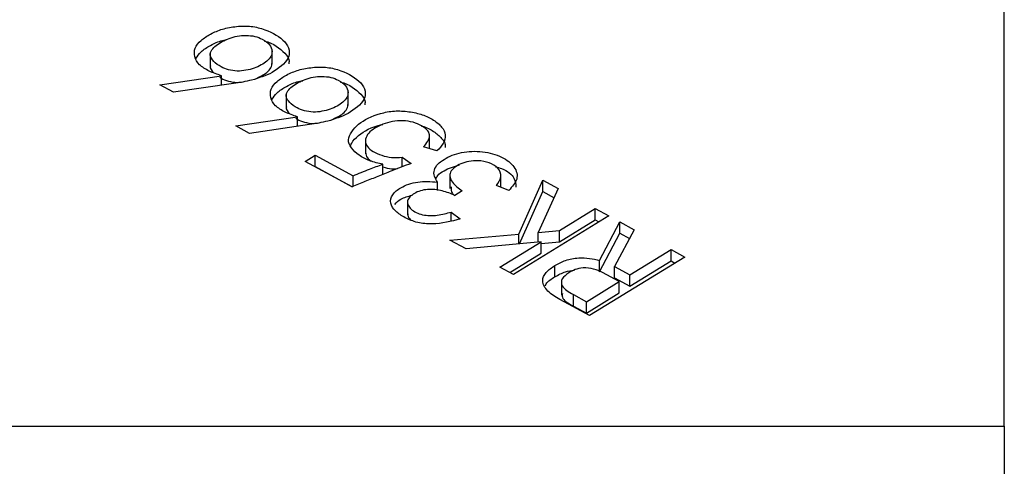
# Model space of a CAD drawing. Header units: millimetres. Extents: x 1707 to 1854, y 2274 to 2502.
# Tile 4 of 22: x 1741.47 to 1755.63, y 2297.99 to 2304.42. Entities that reach past the tile are written whole.
import ezdxf

# ---------------------------------------------------------------- set-up
doc = ezdxf.new("R2010")
doc.units = ezdxf.units.MM

msp = doc.modelspace()

# ---------------------------------------------------------------- linework, layer by layer
at = {"color": 7, "linetype": 'Continuous', "lineweight": 25}
for p, q in [((1755.632, 2298.567), (1755.632, 2306.937)), ((1744.208, 2303.94), (1744.208, 2303.736)), ((1745.099, 2303.777), (1745.099, 2303.981)), ((1743.481, 2303.48), (1744.369, 2303.612)), ((1744.369, 2303.475), (1744.369, 2303.612)), ((1743.678, 2303.374), (1743.481, 2303.48)), ((1744.541, 2303.5), (1743.678, 2303.374)), ((1745.302, 2303.349), (1745.302, 2303.145)), ((1746.192, 2303.186), (1746.192, 2303.39)), ((1744.574, 2302.89), (1745.462, 2303.021)), ((1745.462, 2302.885), (1745.462, 2303.021)), ((1744.771, 2302.783), (1744.574, 2302.89)), ((1745.634, 2302.91), (1744.771, 2302.783)), ((1747.364, 2302.568), (1747.364, 2302.772)), ((1746.441, 2302.694), (1746.441, 2302.489)), ((1747.47, 2302.53), (1747.276, 2302.589)), ((1745.572, 2302.379), (1745.716, 2302.468)), ((1745.716, 2302.468), (1746.264, 2302.172)), ((1745.716, 2302.304), (1745.716, 2302.468)), ((1746.969, 2302.439), (1747.099, 2302.351)), ((1746.969, 2302.301), (1746.969, 2302.439)), ((1746.248, 2302.014), (1745.572, 2302.379)), ((1745.713, 2302.303), (1745.716, 2302.304)), ((1745.716, 2302.304), (1746.251, 2302.015)), ((1746.693, 2302.192), (1746.693, 2302.338)), ((1746.264, 2302.02), (1746.264, 2302.172)), ((1747.653, 2302.195), (1747.653, 2301.991)), ((1748.388, 2302.007), (1748.388, 2302.199)), ((1747.477, 2301.961), (1747.477, 2302.082)), ((1748.504, 2301.962), (1748.326, 2302.031)), ((1748.646, 2301.33), (1748.991, 2302.107)), ((1748.991, 2302.107), (1749.214, 2301.987)), ((1748.991, 2301.944), (1748.991, 2302.107)), ((1747.833, 2301.954), (1747.729, 2301.89)), ((1748.657, 2301.192), (1748.991, 2301.944)), ((1749.214, 2301.987), (1748.926, 2301.354)), ((1748.991, 2301.944), (1749.154, 2301.856)), ((1747.046, 2301.81), (1747.046, 2301.606)), ((1747.676, 2301.65), (1747.806, 2301.552)), ((1747.676, 2301.528), (1747.676, 2301.65)), ((1749.941, 2301.594), (1748.572, 2300.749)), ((1749.232, 2301.384), (1749.744, 2301.7)), ((1749.744, 2301.7), (1749.941, 2301.594)), ((1749.744, 2301.537), (1749.744, 2301.7)), ((1749.232, 2301.221), (1749.744, 2301.537)), ((1749.744, 2301.537), (1749.8, 2301.507)), ((1749.81, 2300.951), (1750.101, 2301.507)), ((1750.101, 2301.507), (1750.307, 2301.396)), ((1750.101, 2301.344), (1750.101, 2301.507)), ((1747.656, 2301.244), (1748.646, 2301.33)), ((1748.646, 2301.191), (1748.646, 2301.33)), ((1748.926, 2301.354), (1749.232, 2301.384)), ((1748.926, 2301.217), (1748.926, 2301.354)), ((1749.232, 2301.221), (1749.232, 2301.384)), ((1749.81, 2300.788), (1750.101, 2301.344)), ((1750.307, 2301.396), (1750.023, 2300.865)), ((1750.101, 2301.344), (1750.239, 2301.27)), ((1747.888, 2301.119), (1747.656, 2301.244)), ((1748.967, 2301.221), (1747.888, 2301.119)), ((1748.375, 2300.856), (1748.967, 2301.221)), ((1748.967, 2301.195), (1749.232, 2301.221)), ((1748.967, 2301.058), (1748.967, 2301.221)), ((1748.516, 2300.78), (1748.967, 2301.058)), ((1750.245, 2300.745), (1750.837, 2301.11)), ((1750.837, 2301.11), (1751.034, 2301.003)), ((1750.837, 2300.947), (1750.837, 2301.11)), ((1749.168, 2300.718), (1749.168, 2300.882)), ((1751.034, 2301.003), (1749.665, 2300.159)), ((1749.81, 2300.788), (1749.81, 2300.951)), ((1750.245, 2300.581), (1750.837, 2300.947)), ((1750.837, 2300.947), (1750.893, 2300.916)), ((1748.572, 2300.749), (1748.375, 2300.856)), ((1750.092, 2300.651), (1749.853, 2300.78)), ((1750.023, 2300.865), (1750.245, 2300.745)), ((1750.023, 2300.701), (1750.023, 2300.865)), ((1750.245, 2300.581), (1750.245, 2300.745)), ((1749.26, 2300.659), (1749.26, 2300.455)), ((1749.62, 2300.359), (1750.092, 2300.651)), ((1750.023, 2300.701), (1750.245, 2300.581)), ((1750.092, 2300.487), (1750.092, 2300.651)), ((1749.432, 2300.461), (1749.62, 2300.359)), ((1749.432, 2300.297), (1749.432, 2300.461)), ((1749.62, 2300.196), (1750.092, 2300.487)), ((1749.665, 2300.159), (1749.237, 2300.39)), ((1749.62, 2300.196), (1749.62, 2300.359)), ((1749.432, 2300.297), (1749.62, 2300.196)), ((1740.132, 2298.567), (1755.632, 2298.567)), ((1755.632, 2298.567), (1755.632, 2297.832))]:
    msp.add_line(p, q, dxfattribs=at)
for points, knots in [([(1744.369, 2303.612), (1744.309, 2303.633), (1744.188, 2303.675), (1744.04, 2303.767), (1743.979, 2303.886), (1743.974, 2304.011), (1744.07, 2304.123), (1744.208, 2304.216), (1744.381, 2304.289), (1744.584, 2304.327), (1744.801, 2304.332), (1745.061, 2304.262), (1745.267, 2304.141), (1745.357, 2303.984), (1745.332, 2303.817), (1745.193, 2303.721), (1745.1, 2303.657)], [0, 0, 0, 0, 0.0627704, 0.125338, 0.1879133, 0.2503259, 0.3129629, 0.3756685, 0.4383891, 0.500991, 0.5635713, 0.6260853, 0.7505173, 0.8130546, 0.8754852, 1, 1, 1, 1]), ([(1744.003, 2303.861), (1744.025, 2303.894), (1744.071, 2303.965), (1744.211, 2304.051), (1744.339, 2304.113), (1744.428, 2304.128), (1744.449, 2304.132)], [0, 0, 0, 0, 0.270436, 0.586229, 0.902097, 1, 1, 1, 1]), ([(1745.099, 2303.963), (1745.09, 2303.996), (1745.073, 2304.062), (1744.973, 2304.136), (1744.853, 2304.183), (1744.724, 2304.197), (1744.595, 2304.186), (1744.441, 2304.14), (1744.315, 2304.071), (1744.224, 2303.986), (1744.196, 2303.903), (1744.251, 2303.814), (1744.35, 2303.743), (1744.468, 2303.695), (1744.595, 2303.674), (1744.724, 2303.688), (1744.88, 2303.73), (1745.008, 2303.8), (1745.088, 2303.889), (1745.095, 2303.939), (1745.099, 2303.963)], [0, 0, 0, 0, 0.062308, 0.12482, 0.171692, 0.218545, 0.265464, 0.31245, 0.406284, 0.453253, 0.500036, 0.562412, 0.624896, 0.67187, 0.718683, 0.765522, 0.812599, 0.906114, 0.953073, 1, 1, 1, 1]), ([(1744.991, 2304.112), (1744.991, 2304.112), (1745.121, 2304.081), (1745.256, 2303.975), (1745.351, 2303.849), (1745.34, 2303.797), (1745.338, 2303.786)], [0, 0, 0, 0, 0.001839, 0.609601, 0.915051, 1, 1, 1, 1]), ([(1744.211, 2303.756), (1744.21, 2303.753), (1744.199, 2303.719), (1744.23, 2303.685), (1744.258, 2303.655)], [0, 0, 0, 0, 0.0741841, 1, 1, 1, 1]), ([(1744.859, 2303.569), (1744.919, 2303.597), (1745.014, 2303.64), (1745.088, 2303.726), (1745.095, 2303.775), (1745.099, 2303.8)], [0, 0, 0, 0, 0.470944, 0.735564, 1, 1, 1, 1]), ([(1745.462, 2303.021), (1745.402, 2303.042), (1745.281, 2303.084), (1745.134, 2303.177), (1745.072, 2303.296), (1745.067, 2303.42), (1745.163, 2303.533), (1745.301, 2303.626), (1745.475, 2303.699), (1745.678, 2303.737), (1745.894, 2303.741), (1746.154, 2303.672), (1746.36, 2303.55), (1746.45, 2303.394), (1746.425, 2303.226), (1746.286, 2303.131), (1746.193, 2303.067)], [0, 0, 0, 0, 0.06277, 0.125338, 0.187913, 0.250326, 0.312963, 0.375669, 0.438389, 0.500991, 0.563571, 0.626085, 0.750517, 0.813055, 0.875485, 1, 1, 1, 1]), ([(1744.347, 2303.59), (1744.353, 2303.586), (1744.385, 2303.561), (1744.469, 2303.533), (1744.574, 2303.512), (1744.637, 2303.519), (1744.657, 2303.522)], [0, 0, 0, 0, 0.083178, 0.45225, 0.820054, 1, 1, 1, 1]), ([(1745.1, 2303.657), (1745.005, 2303.617), (1744.834, 2303.545), (1744.631, 2303.514), (1744.541, 2303.5)], [0, 0, 0, 0, 0.558256, 1, 1, 1, 1]), ([(1746.192, 2303.373), (1746.184, 2303.406), (1746.167, 2303.472), (1746.066, 2303.546), (1745.947, 2303.593), (1745.817, 2303.607), (1745.688, 2303.596), (1745.534, 2303.55), (1745.408, 2303.48), (1745.317, 2303.396), (1745.289, 2303.312), (1745.344, 2303.224), (1745.443, 2303.152), (1745.561, 2303.105), (1745.688, 2303.084), (1745.818, 2303.097), (1745.973, 2303.139), (1746.102, 2303.209), (1746.181, 2303.299), (1746.189, 2303.348), (1746.192, 2303.373)], [0, 0, 0, 0, 0.0623084, 0.1248199, 0.1716923, 0.2185446, 0.2654643, 0.3124502, 0.4062835, 0.4532525, 0.5000356, 0.562412, 0.6248962, 0.6718703, 0.7186829, 0.765522, 0.8125985, 0.9061141, 0.9530735, 1, 1, 1, 1]), ([(1745.096, 2303.271), (1745.118, 2303.304), (1745.165, 2303.375), (1745.304, 2303.461), (1745.432, 2303.523), (1745.521, 2303.538), (1745.542, 2303.541)], [0, 0, 0, 0, 0.2704365, 0.5862291, 0.9020968, 1, 1, 1, 1]), ([(1746.084, 2303.522), (1746.085, 2303.522), (1746.214, 2303.49), (1746.35, 2303.384), (1746.444, 2303.258), (1746.433, 2303.207), (1746.431, 2303.195)], [0, 0, 0, 0, 0.001839, 0.609601, 0.915051, 1, 1, 1, 1]), ([(1745.304, 2303.165), (1745.304, 2303.163), (1745.292, 2303.128), (1745.323, 2303.095), (1745.352, 2303.064)], [0, 0, 0, 0, 0.074184, 1, 1, 1, 1]), ([(1745.952, 2302.979), (1746.013, 2303.006), (1746.108, 2303.049), (1746.181, 2303.135), (1746.189, 2303.185), (1746.192, 2303.21)], [0, 0, 0, 0, 0.470944, 0.735564, 1, 1, 1, 1]), ([(1745.44, 2303), (1745.446, 2302.995), (1745.478, 2302.971), (1745.563, 2302.943), (1745.667, 2302.921), (1745.73, 2302.929), (1745.751, 2302.932)], [0, 0, 0, 0, 0.083178, 0.45225, 0.820054, 1, 1, 1, 1]), ([(1746.193, 2303.067), (1746.098, 2303.027), (1745.928, 2302.955), (1745.724, 2302.924), (1745.634, 2302.91)], [0, 0, 0, 0, 0.558256, 1, 1, 1, 1]), ([(1746.693, 2302.338), (1746.628, 2302.352), (1746.497, 2302.381), (1746.341, 2302.466), (1746.233, 2302.57), (1746.177, 2302.69), (1746.237, 2302.809), (1746.365, 2302.952), (1746.588, 2303.059), (1746.855, 2303.113), (1747.068, 2303.1), (1747.264, 2303.056), (1747.428, 2302.978), (1747.547, 2302.877), (1747.605, 2302.759), (1747.571, 2302.636), (1747.504, 2302.565), (1747.47, 2302.53)], [0, 0, 0, 0, 0.062646, 0.125169, 0.187784, 0.250163, 0.312685, 0.375284, 0.499734, 0.562191, 0.624698, 0.687276, 0.749901, 0.812378, 0.874918, 0.937324, 1, 1, 1, 1]), ([(1746.229, 2302.607), (1746.233, 2302.619), (1746.251, 2302.671), (1746.373, 2302.785), (1746.536, 2302.884), (1746.68, 2302.909), (1746.691, 2302.911)], [0, 0, 0, 0, 0.0904264, 0.3789828, 0.9526483, 1, 1, 1, 1]), ([(1747.276, 2302.589), (1747.322, 2302.643), (1747.391, 2302.725), (1747.331, 2302.843), (1747.225, 2302.907), (1747.096, 2302.957), (1746.94, 2302.968), (1746.789, 2302.95), (1746.616, 2302.888), (1746.475, 2302.795), (1746.431, 2302.679), (1746.458, 2302.59), (1746.549, 2302.517), (1746.671, 2302.464), (1746.816, 2302.43), (1746.918, 2302.436), (1746.969, 2302.439)], [0, 0, 0, 0, 0.124509, 0.186632, 0.249397, 0.31194, 0.374564, 0.437165, 0.499902, 0.624456, 0.687058, 0.749531, 0.81212, 0.874856, 0.937399, 1, 1, 1, 1]), ([(1747.243, 2302.891), (1747.248, 2302.889), (1747.318, 2302.874), (1747.428, 2302.812), (1747.542, 2302.715), (1747.6, 2302.629), (1747.587, 2302.583), (1747.586, 2302.578)], [0, 0, 0, 0, 0.025889, 0.336592, 0.646563, 0.956844, 1, 1, 1, 1]), ([(1746.443, 2302.51), (1746.446, 2302.482), (1746.452, 2302.435), (1746.503, 2302.398), (1746.523, 2302.383)], [0, 0, 0, 0, 0.5945656, 1, 1, 1, 1]), ([(1747.477, 2302.082), (1747.46, 2302.11), (1747.425, 2302.165), (1747.425, 2302.255), (1747.474, 2302.341), (1747.601, 2302.433), (1747.813, 2302.524), (1748.133, 2302.532), (1748.415, 2302.451), (1748.601, 2302.306), (1748.649, 2302.121), (1748.552, 2302.015), (1748.504, 2301.962)], [0, 0, 0, 0, 0.062886, 0.125752, 0.188442, 0.251294, 0.376171, 0.50075, 0.625379, 0.750273, 0.87489, 1, 1, 1, 1]), ([(1747.099, 2302.351), (1747.002, 2302.313), (1746.841, 2302.252), (1746.621, 2302.163), (1746.434, 2302.089), (1746.31, 2302.039), (1746.248, 2302.014)], [0, 0, 0, 0, 0.339971, 0.55998, 0.77999, 1, 1, 1, 1]), ([(1746.264, 2302.172), (1746.342, 2302.205), (1746.481, 2302.264), (1746.628, 2302.315), (1746.693, 2302.338)], [0, 0, 0, 0, 0.560037, 1, 1, 1, 1]), ([(1746.693, 2302.3), (1746.734, 2302.288), (1746.801, 2302.269), (1746.874, 2302.273), (1746.903, 2302.275)], [0, 0, 0, 0, 0.60674, 1, 1, 1, 1]), ([(1747.454, 2302.127), (1747.462, 2302.143), (1747.483, 2302.188), (1747.593, 2302.266), (1747.716, 2302.307), (1747.794, 2302.332)], [0, 0, 0, 0, 0.170972, 0.472548, 1, 1, 1, 1]), ([(1748.326, 2302.031), (1748.353, 2302.072), (1748.408, 2302.155), (1748.365, 2302.283), (1748.228, 2302.364), (1748.072, 2302.395), (1747.928, 2302.381), (1747.81, 2302.348), (1747.72, 2302.294), (1747.634, 2302.205), (1747.676, 2302.072), (1747.78, 2301.994), (1747.833, 2301.954)], [0, 0, 0, 0, 0.125462, 0.249622, 0.343539, 0.43703, 0.507695, 0.578347, 0.649069, 0.71967, 0.858422, 1, 1, 1, 1]), ([(1748.314, 2302.301), (1748.343, 2302.294), (1748.466, 2302.264), (1748.595, 2302.153), (1748.603, 2302.052), (1748.606, 2302.009)], [0, 0, 0, 0, 0.151985, 0.642346, 1, 1, 1, 1]), ([(1747.806, 2301.552), (1747.674, 2301.516), (1747.476, 2301.463), (1747.185, 2301.492), (1747.009, 2301.565), (1746.866, 2301.658), (1746.788, 2301.776), (1746.819, 2301.903), (1746.954, 2302.017), (1747.19, 2302.101), (1747.381, 2302.088), (1747.477, 2302.082)], [0, 0, 0, 0, 0.18756, 0.281242, 0.375341, 0.469426, 0.56326, 0.656799, 0.750607, 0.874924, 1, 1, 1, 1]), ([(1747.674, 2302.013), (1747.672, 2301.979), (1747.668, 2301.932), (1747.715, 2301.896), (1747.727, 2301.886)], [0, 0, 0, 0, 0.726123, 1, 1, 1, 1]), ([(1746.862, 2301.76), (1746.888, 2301.788), (1746.944, 2301.849), (1747.054, 2301.877), (1747.113, 2301.892)], [0, 0, 0, 0, 0.463976, 1, 1, 1, 1]), ([(1747.729, 2301.89), (1747.67, 2301.914), (1747.554, 2301.962), (1747.368, 2301.985), (1747.229, 2301.959), (1747.144, 2301.92), (1747.077, 2301.87), (1747.04, 2301.81), (1747.051, 2301.747), (1747.094, 2301.689), (1747.168, 2301.642), (1747.291, 2301.598), (1747.482, 2301.596), (1747.611, 2301.632), (1747.676, 2301.65)], [0, 0, 0, 0, 0.125472, 0.249663, 0.312294, 0.37498, 0.4377, 0.500203, 0.562741, 0.625459, 0.688117, 0.75085, 0.874553, 1, 1, 1, 1]), ([(1747.051, 2301.626), (1747.051, 2301.612), (1747.051, 2301.581), (1747.076, 2301.554), (1747.09, 2301.54)], [0, 0, 0, 0, 0.464271, 1, 1, 1, 1]), ([(1749.237, 2300.39), (1749.175, 2300.429), (1749.051, 2300.505), (1748.967, 2300.651), (1749.029, 2300.787), (1749.122, 2300.85), (1749.168, 2300.882)], [0, 0, 0, 0, 0.280726, 0.5599, 0.779234, 1, 1, 1, 1]), ([(1749.168, 2300.882), (1749.216, 2300.908), (1749.312, 2300.962), (1749.494, 2300.994), (1749.667, 2300.989), (1749.762, 2300.964), (1749.81, 2300.951)], [0, 0, 0, 0, 0.2803654, 0.5591876, 0.7796949, 1, 1, 1, 1]), ([(1749.168, 2300.718), (1749.215, 2300.746), (1749.293, 2300.792), (1749.4, 2300.807), (1749.442, 2300.813)], [0, 0, 0, 0, 0.6098398, 1, 1, 1, 1]), ([(1749.365, 2300.775), (1749.328, 2300.748), (1749.255, 2300.694), (1749.258, 2300.564), (1749.366, 2300.5), (1749.432, 2300.461)], [0, 0, 0, 0, 0.280802, 0.559601, 1, 1, 1, 1]), ([(1749.853, 2300.78), (1749.812, 2300.798), (1749.73, 2300.835), (1749.581, 2300.854), (1749.452, 2300.825), (1749.394, 2300.792), (1749.365, 2300.775)], [0, 0, 0, 0, 0.280429, 0.559712, 0.779196, 1, 1, 1, 1]), ([(1749.029, 2300.587), (1749.033, 2300.598), (1749.052, 2300.649), (1749.116, 2300.688), (1749.168, 2300.718)], [0, 0, 0, 0, 0.206951, 1, 1, 1, 1]), ([(1749.274, 2300.476), (1749.272, 2300.459), (1749.263, 2300.388), (1749.359, 2300.337), (1749.432, 2300.297)], [0, 0, 0, 0, 0.238706, 1, 1, 1, 1])]:
    msp.add_open_spline(points, degree=3, knots=knots, dxfattribs=at)

doc.saveas('drawing.dxf')
